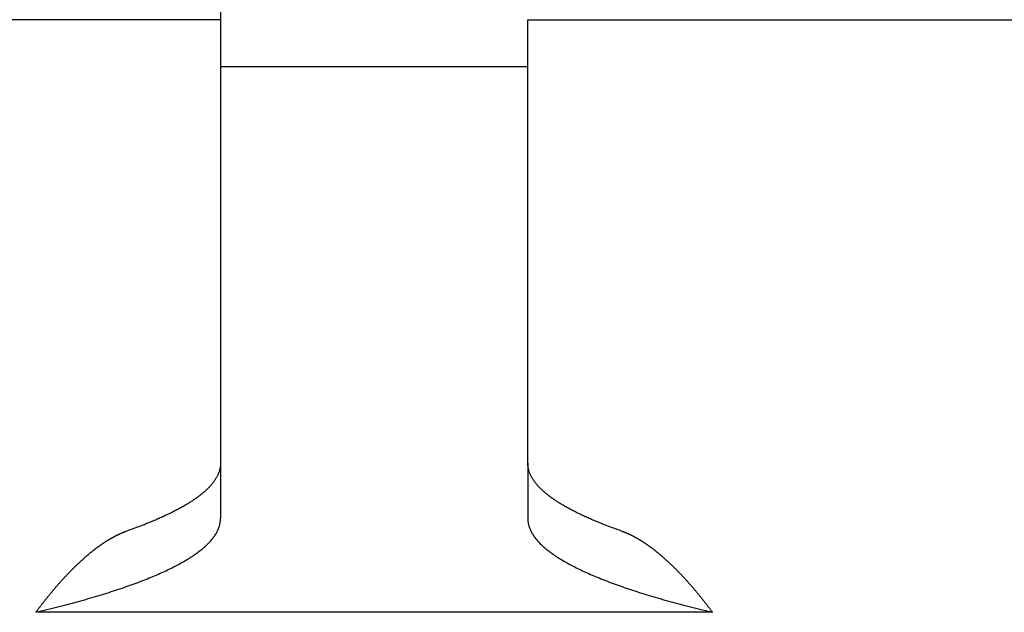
# Model space of a CAD drawing. Extents: x 1917 to 3682, y 1570 to 2675.
# Tile 159 of 166: x 3578 to 3631, y 2615 to 2647. Entities that reach past the tile are written whole.
import ezdxf

# ---------------------------------------------------------------- set-up
doc = ezdxf.new("R2010")
doc.units = 0
doc.header["$MEASUREMENT"] = 0
doc.layers.add('KF_SEQUENZA_5_NW_REAR', color=7, linetype='CONTINUOUS')

# ---------------------------------------------------------------- blocks, each defined once
blk = doc.blocks.new('KF_SEQUENZA_5_NW_REAR')
at = {"layer": 'KF_SEQUENZA_5_NW_REAR'}
for p, q in [((90.5, -0.999692), (90.5, -5.291391)), ((90.5, -5.291391), (-119.5, -5.291391)), ((90.5, -5.291391), (90.5, -29.115377)), ((107, -5.291391), (118.5, -5.291391)), ((107, -29.115377), (107, -5.291391)), ((118.5, -5.291391), (137.5, -5.291391)), ((107, -7.81895), (90.5, -7.81895)), ((90.5, -29.115377), (90.5, -32.089712)), ((107, -29.115377), (107, -32.089712)), ((116.914195, -37.124674), (80.585805, -37.124674))]:
    blk.add_line(p, q, dxfattribs=at)
for points in [[(90.5, -29.1154, 0), (90.4997, -29.1446, 0), (90.4987, -29.1738, 0), (90.4972, -29.203, 0), (90.495, -29.2322, 0), (90.4922, -29.2614, 0), (90.4887, -29.2906, 0), (90.4847, -29.3199, 0), (90.48, -29.3491, 0), (90.4746, -29.3783, 0), (90.4687, -29.4075, 0), (90.4621, -29.4367, 0), (90.4549, -29.4659, 0), (90.4471, -29.4951, 0), (90.4386, -29.5242, 0), (90.4296, -29.5534, 0), (90.4199, -29.5826, 0), (90.4095, -29.6118, 0), (90.3986, -29.641, 0), (90.387, -29.6702, 0), (90.3748, -29.6993, 0), (90.362, -29.7285, 0), (90.3485, -29.7576, 0), (90.3345, -29.7868, 0), (90.3197, -29.8159, 0), (90.3044, -29.8451, 0), (90.2885, -29.8742, 0), (90.2719, -29.9034, 0), (90.2547, -29.9325, 0), (90.2369, -29.9616, 0), (90.2184, -29.9907, 0), (90.1993, -30.0198, 0), (90.1796, -30.0489, 0), (90.1593, -30.078, 0), (90.1384, -30.1071, 0), (90.1168, -30.1362, 0), (90.0946, -30.1652, 0), (90.0718, -30.1943, 0), (90.0484, -30.2234, 0), (90.0243, -30.2524, 0), (89.9996, -30.2814, 0), (89.9743, -30.3105, 0), (89.9484, -30.3395, 0), (89.9219, -30.3685, 0), (89.8947, -30.3975, 0), (89.8669, -30.4265, 0), (89.8385, -30.4554, 0), (89.8095, -30.4844, 0), (89.7798, -30.5134, 0), (89.7495, -30.5423, 0), (89.7186, -30.5712, 0), (89.6871, -30.6002, 0), (89.655, -30.6291, 0), (89.6222, -30.658, 0), (89.5889, -30.6869, 0), (89.5549, -30.7157, 0), (89.5203, -30.7446, 0), (89.485, -30.7734, 0), (89.4492, -30.8023, 0), (89.4127, -30.8311, 0), (89.3757, -30.8599, 0), (89.338, -30.8887, 0), (89.2996, -30.9175, 0), (89.2607, -30.9462, 0), (89.2212, -30.975, 0), (89.181, -31.0037, 0), (89.1402, -31.0325, 0), (89.0988, -31.0612, 0), (89.0568, -31.0899, 0), (89.0142, -31.1185, 0), (88.9709, -31.1472, 0), (88.9271, -31.1758, 0), (88.8826, -31.2045, 0), (88.8375, -31.2331, 0), (88.7918, -31.2617, 0), (88.7455, -31.2903, 0), (88.6986, -31.3188, 0), (88.6511, -31.3474, 0), (88.6029, -31.3759, 0), (88.5542, -31.4044, 0), (88.5048, -31.4329, 0), (88.4548, -31.4614, 0), (88.4042, -31.4898, 0), (88.353, -31.5183, 0), (88.3012, -31.5467, 0), (88.2488, -31.5751, 0), (88.1958, -31.6035, 0), (88.1422, -31.6318, 0), (88.0879, -31.6602, 0), (88.0331, -31.6885, 0), (87.9776, -31.7168, 0), (87.9216, -31.7451, 0), (87.8649, -31.7733, 0), (87.8076, -31.8016, 0), (87.7498, -31.8298, 0), (87.6913, -31.858, 0), (87.6322, -31.8862, 0), (87.5725, -31.9143, 0), (87.5122, -31.9425, 0), (87.4513, -31.9706, 0), (87.3898, -31.9987, 0), (87.3277, -32.0267, 0), (87.265, -32.0548, 0), (87.2017, -32.0828, 0), (87.1378, -32.1108, 0), (87.0733, -32.1388, 0), (87.0082, -32.1667, 0), (86.9425, -32.1946, 0), (86.8762, -32.2225, 0), (86.8093, -32.2504, 0), (86.7419, -32.2783, 0), (86.6738, -32.3061, 0), (86.6051, -32.3339, 0), (86.5358, -32.3617, 0), (86.4659, -32.3894, 0), (86.3955, -32.4171, 0), (86.3244, -32.4448, 0), (86.2527, -32.4725, 0), (86.1805, -32.5002, 0), (86.1076, -32.5278, 0), (86.0342, -32.5554, 0), (85.9602, -32.583, 0), (85.8856, -32.6105, 0), (85.8104, -32.638, 0), (85.7346, -32.6655, 0), (85.6582, -32.693, 0), (85.5812, -32.7204, 0), (85.5037, -32.7478, 0), (85.4255, -32.7752, 0)], [(112.074, -32.7752, 0), (111.996, -32.7478, 0), (111.919, -32.7204, 0), (111.842, -32.693, 0), (111.765, -32.6655, 0), (111.69, -32.638, 0), (111.614, -32.6105, 0), (111.54, -32.583, 0), (111.466, -32.5554, 0), (111.392, -32.5278, 0), (111.32, -32.5002, 0), (111.247, -32.4725, 0), (111.176, -32.4448, 0), (111.105, -32.4171, 0), (111.034, -32.3894, 0), (110.964, -32.3617, 0), (110.895, -32.3339, 0), (110.826, -32.3061, 0), (110.758, -32.2783, 0), (110.691, -32.2504, 0), (110.624, -32.2225, 0), (110.557, -32.1946, 0), (110.492, -32.1667, 0), (110.427, -32.1388, 0), (110.362, -32.1108, 0), (110.298, -32.0828, 0), (110.235, -32.0548, 0), (110.172, -32.0267, 0), (110.11, -31.9987, 0), (110.049, -31.9706, 0), (109.988, -31.9425, 0), (109.927, -31.9143, 0), (109.868, -31.8862, 0), (109.809, -31.858, 0), (109.75, -31.8298, 0), (109.692, -31.8016, 0), (109.635, -31.7733, 0), (109.578, -31.7451, 0), (109.522, -31.7168, 0), (109.467, -31.6885, 0), (109.412, -31.6602, 0), (109.358, -31.6318, 0), (109.304, -31.6035, 0), (109.251, -31.5751, 0), (109.199, -31.5467, 0), (109.147, -31.5183, 0), (109.096, -31.4898, 0), (109.045, -31.4614, 0), (108.995, -31.4329, 0), (108.946, -31.4044, 0), (108.897, -31.3759, 0), (108.849, -31.3474, 0), (108.801, -31.3188, 0), (108.754, -31.2903, 0), (108.708, -31.2617, 0), (108.662, -31.2331, 0), (108.617, -31.2045, 0), (108.573, -31.1758, 0), (108.529, -31.1472, 0), (108.486, -31.1185, 0), (108.443, -31.0899, 0), (108.401, -31.0612, 0), (108.36, -31.0325, 0), (108.319, -31.0037, 0), (108.279, -30.975, 0), (108.239, -30.9462, 0), (108.2, -30.9175, 0), (108.162, -30.8887, 0), (108.124, -30.8599, 0), (108.087, -30.8311, 0), (108.051, -30.8023, 0), (108.015, -30.7734, 0), (107.98, -30.7446, 0), (107.945, -30.7157, 0), (107.911, -30.6869, 0), (107.878, -30.658, 0), (107.845, -30.6291, 0), (107.813, -30.6002, 0), (107.781, -30.5712, 0), (107.75, -30.5423, 0), (107.72, -30.5134, 0), (107.691, -30.4844, 0), (107.662, -30.4554, 0), (107.633, -30.4265, 0), (107.605, -30.3975, 0), (107.578, -30.3685, 0), (107.552, -30.3395, 0), (107.526, -30.3105, 0), (107.5, -30.2814, 0), (107.476, -30.2524, 0), (107.452, -30.2234, 0), (107.428, -30.1943, 0), (107.405, -30.1652, 0), (107.383, -30.1362, 0), (107.362, -30.1071, 0), (107.341, -30.078, 0), (107.32, -30.0489, 0), (107.301, -30.0198, 0), (107.282, -29.9907, 0), (107.263, -29.9616, 0), (107.245, -29.9325, 0), (107.228, -29.9034, 0), (107.212, -29.8742, 0), (107.196, -29.8451, 0), (107.18, -29.8159, 0), (107.166, -29.7868, 0), (107.151, -29.7576, 0), (107.138, -29.7285, 0), (107.125, -29.6993, 0), (107.113, -29.6702, 0), (107.101, -29.641, 0), (107.09, -29.6118, 0), (107.08, -29.5826, 0), (107.07, -29.5534, 0), (107.061, -29.5242, 0), (107.053, -29.4951, 0), (107.045, -29.4659, 0), (107.038, -29.4367, 0), (107.031, -29.4075, 0), (107.025, -29.3783, 0), (107.02, -29.3491, 0), (107.015, -29.3199, 0), (107.011, -29.2906, 0), (107.008, -29.2614, 0), (107.005, -29.2322, 0), (107.003, -29.203, 0), (107.001, -29.1738, 0), (107, -29.1446, 0), (107, -29.1154, 0)], [(80.5858, -37.1247, 0), (80.7369, -37.0887, 0), (80.8869, -37.0526, 0), (81.0358, -37.0164, 0), (81.1836, -36.9802, 0), (81.3304, -36.9439, 0), (81.476, -36.9075, 0), (81.6205, -36.8711, 0), (81.764, -36.8346, 0), (81.9063, -36.798, 0), (82.0476, -36.7613, 0), (82.1877, -36.7245, 0), (82.3267, -36.6877, 0), (82.4646, -36.6508, 0), (82.6014, -36.6139, 0), (82.7371, -36.5769, 0), (82.8717, -36.5398, 0), (83.0051, -36.5026, 0), (83.1375, -36.4654, 0), (83.2687, -36.4281, 0), (83.3988, -36.3907, 0), (83.5277, -36.3532, 0), (83.6556, -36.3157, 0), (83.7823, -36.2782, 0), (83.9078, -36.2405, 0), (84.0323, -36.2029, 0), (84.1556, -36.1651, 0), (84.2777, -36.1273, 0), (84.3987, -36.0894, 0), (84.5186, -36.0514, 0), (84.6374, -36.0134, 0), (84.7549, -35.9754, 0), (84.8714, -35.9372, 0), (84.9867, -35.8991, 0), (85.1008, -35.8608, 0), (85.2138, -35.8225, 0), (85.3256, -35.7841, 0), (85.4363, -35.7457, 0), (85.5458, -35.7072, 0), (85.6542, -35.6687, 0), (85.7614, -35.6301, 0), (85.8674, -35.5915, 0), (85.9723, -35.5528, 0), (86.076, -35.514, 0), (86.1786, -35.4752, 0), (86.2799, -35.4364, 0), (86.3801, -35.3975, 0), (86.4792, -35.3585, 0), (86.577, -35.3195, 0), (86.6737, -35.2805, 0), (86.7692, -35.2413, 0), (86.8635, -35.2022, 0), (86.9567, -35.163, 0), (87.0486, -35.1237, 0), (87.1394, -35.0844, 0), (87.229, -35.0451, 0), (87.3174, -35.0057, 0), (87.4046, -34.9663, 0), (87.4906, -34.9268, 0), (87.5755, -34.8873, 0), (87.6591, -34.8477, 0), (87.7416, -34.8081, 0), (87.8229, -34.7684, 0), (87.9029, -34.7287, 0), (87.9818, -34.689, 0), (88.0595, -34.6492, 0), (88.136, -34.6094, 0), (88.2113, -34.5696, 0), (88.2853, -34.5297, 0), (88.3582, -34.4898, 0), (88.4299, -34.4498, 0), (88.5004, -34.4098, 0), (88.5696, -34.3697, 0), (88.6377, -34.3297, 0), (88.7045, -34.2896, 0), (88.7702, -34.2494, 0), (88.8346, -34.2093, 0), (88.8978, -34.169, 0), (88.9599, -34.1288, 0), (89.0207, -34.0885, 0), (89.0802, -34.0482, 0), (89.1386, -34.0079, 0), (89.1958, -33.9675, 0), (89.2517, -33.9271, 0), (89.3064, -33.8867, 0), (89.36, -33.8463, 0), (89.4122, -33.8058, 0), (89.4633, -33.7653, 0), (89.5132, -33.7248, 0), (89.5618, -33.6842, 0), (89.6092, -33.6437, 0), (89.6554, -33.6031, 0), (89.7004, -33.5624, 0), (89.7441, -33.5218, 0), (89.7866, -33.4811, 0), (89.8279, -33.4404, 0), (89.868, -33.3997, 0), (89.9068, -33.359, 0), (89.9444, -33.3182, 0), (89.9808, -33.2775, 0), (90.0159, -33.2367, 0), (90.0499, -33.1959, 0), (90.0826, -33.155, 0), (90.114, -33.1142, 0), (90.1443, -33.0733, 0), (90.1733, -33.0325, 0), (90.2011, -32.9916, 0), (90.2276, -32.9507, 0), (90.2529, -32.9098, 0), (90.277, -32.8689, 0), (90.2998, -32.8279, 0), (90.3215, -32.787, 0), (90.3418, -32.746, 0), (90.361, -32.705, 0), (90.3789, -32.6641, 0), (90.3956, -32.6231, 0), (90.411, -32.5821, 0), (90.4252, -32.5411, 0), (90.4382, -32.5001, 0), (90.4499, -32.459, 0), (90.4604, -32.418, 0), (90.4697, -32.377, 0), (90.4778, -32.336, 0), (90.4845, -32.2949, 0), (90.4901, -32.2539, 0), (90.4944, -32.2128, 0), (90.4975, -32.1718, 0), (90.4994, -32.1308, 0), (90.5, -32.0897, 0)], [(107, -32.0897, 0), (107.001, -32.1308, 0), (107.002, -32.1718, 0), (107.006, -32.2128, 0), (107.01, -32.2539, 0), (107.015, -32.2949, 0), (107.022, -32.336, 0), (107.03, -32.377, 0), (107.04, -32.418, 0), (107.05, -32.459, 0), (107.062, -32.5001, 0), (107.075, -32.5411, 0), (107.089, -32.5821, 0), (107.104, -32.6231, 0), (107.121, -32.6641, 0), (107.139, -32.705, 0), (107.158, -32.746, 0), (107.179, -32.787, 0), (107.2, -32.8279, 0), (107.223, -32.8689, 0), (107.247, -32.9098, 0), (107.272, -32.9507, 0), (107.299, -32.9916, 0), (107.327, -33.0325, 0), (107.356, -33.0733, 0), (107.386, -33.1142, 0), (107.417, -33.155, 0), (107.45, -33.1959, 0), (107.484, -33.2367, 0), (107.519, -33.2775, 0), (107.556, -33.3182, 0), (107.593, -33.359, 0), (107.632, -33.3997, 0), (107.672, -33.4404, 0), (107.713, -33.4811, 0), (107.756, -33.5218, 0), (107.8, -33.5624, 0), (107.845, -33.6031, 0), (107.891, -33.6437, 0), (107.938, -33.6842, 0), (107.987, -33.7248, 0), (108.037, -33.7653, 0), (108.088, -33.8058, 0), (108.14, -33.8463, 0), (108.194, -33.8867, 0), (108.248, -33.9271, 0), (108.304, -33.9675, 0), (108.361, -34.0079, 0), (108.42, -34.0482, 0), (108.479, -34.0885, 0), (108.54, -34.1288, 0), (108.602, -34.169, 0), (108.665, -34.2093, 0), (108.73, -34.2494, 0), (108.795, -34.2896, 0), (108.862, -34.3297, 0), (108.93, -34.3697, 0), (109, -34.4098, 0), (109.07, -34.4498, 0), (109.142, -34.4898, 0), (109.215, -34.5297, 0), (109.289, -34.5696, 0), (109.364, -34.6094, 0), (109.441, -34.6492, 0), (109.518, -34.689, 0), (109.597, -34.7287, 0), (109.677, -34.7684, 0), (109.758, -34.8081, 0), (109.841, -34.8477, 0), (109.925, -34.8873, 0), (110.009, -34.9268, 0), (110.095, -34.9663, 0), (110.183, -35.0057, 0), (110.271, -35.0451, 0), (110.361, -35.0844, 0), (110.451, -35.1237, 0), (110.543, -35.163, 0), (110.636, -35.2022, 0), (110.731, -35.2413, 0), (110.826, -35.2805, 0), (110.923, -35.3195, 0), (111.021, -35.3585, 0), (111.12, -35.3975, 0), (111.22, -35.4364, 0), (111.321, -35.4752, 0), (111.424, -35.514, 0), (111.528, -35.5528, 0), (111.633, -35.5915, 0), (111.739, -35.6301, 0), (111.846, -35.6687, 0), (111.954, -35.7072, 0), (112.064, -35.7457, 0), (112.174, -35.7841, 0), (112.286, -35.8225, 0), (112.399, -35.8608, 0), (112.513, -35.8991, 0), (112.629, -35.9372, 0), (112.745, -35.9754, 0), (112.863, -36.0134, 0), (112.981, -36.0514, 0), (113.101, -36.0894, 0), (113.222, -36.1273, 0), (113.344, -36.1651, 0), (113.468, -36.2029, 0), (113.592, -36.2405, 0), (113.718, -36.2782, 0), (113.844, -36.3157, 0), (113.972, -36.3532, 0), (114.101, -36.3907, 0), (114.231, -36.4281, 0), (114.363, -36.4654, 0), (114.495, -36.5026, 0), (114.628, -36.5398, 0), (114.763, -36.5769, 0), (114.899, -36.6139, 0), (115.035, -36.6508, 0), (115.173, -36.6877, 0), (115.312, -36.7245, 0), (115.452, -36.7613, 0), (115.594, -36.798, 0), (115.736, -36.8346, 0), (115.879, -36.8711, 0), (116.024, -36.9075, 0), (116.17, -36.9439, 0), (116.316, -36.9802, 0), (116.464, -37.0164, 0), (116.613, -37.0526, 0), (116.763, -37.0887, 0), (116.914, -37.1247, 0)], [(80.5858, -37.1247, 0), (80.6061, -37.0973, 0), (80.6263, -37.07, 0), (80.6466, -37.0427, 0), (80.6669, -37.0155, 0), (80.6872, -36.9884, 0), (80.7075, -36.9613, 0), (80.7278, -36.9343, 0), (80.7481, -36.9074, 0), (80.7684, -36.8806, 0), (80.7888, -36.8538, 0), (80.8091, -36.8271, 0), (80.8294, -36.8004, 0), (80.8498, -36.7738, 0), (80.8701, -36.7473, 0), (80.8904, -36.7209, 0), (80.9108, -36.6945, 0), (80.9311, -36.6682, 0), (80.9515, -36.6419, 0), (80.9719, -36.6158, 0), (80.9922, -36.5897, 0), (81.0126, -36.5636, 0), (81.0329, -36.5377, 0), (81.0533, -36.5118, 0), (81.0737, -36.486, 0), (81.0941, -36.4602, 0), (81.1144, -36.4346, 0), (81.1348, -36.409, 0), (81.1552, -36.3834, 0), (81.1755, -36.358, 0), (81.1959, -36.3326, 0), (81.2163, -36.3073, 0), (81.2367, -36.2821, 0), (81.2571, -36.2569, 0), (81.2774, -36.2318, 0), (81.2978, -36.2068, 0), (81.3182, -36.1818, 0), (81.3386, -36.157, 0), (81.3589, -36.1322, 0), (81.3793, -36.1074, 0), (81.3997, -36.0828, 0), (81.4201, -36.0582, 0), (81.4404, -36.0337, 0), (81.4608, -36.0093, 0), (81.4811, -35.985, 0), (81.5015, -35.9607, 0), (81.5219, -35.9365, 0), (81.5422, -35.9124, 0), (81.5626, -35.8883, 0), (81.5829, -35.8644, 0), (81.6033, -35.8405, 0), (81.6236, -35.8167, 0), (81.6439, -35.7929, 0), (81.6643, -35.7693, 0), (81.6846, -35.7457, 0), (81.7049, -35.7222, 0), (81.7252, -35.6988, 0), (81.7455, -35.6754, 0), (81.7659, -35.6521, 0), (81.7862, -35.629, 0), (81.8065, -35.6058, 0), (81.8267, -35.5828, 0), (81.847, -35.5599, 0), (81.8673, -35.537, 0), (81.8876, -35.5142, 0), (81.9078, -35.4915, 0), (81.9281, -35.4689, 0), (81.9483, -35.4463, 0), (81.9686, -35.4239, 0), (81.9888, -35.4015, 0), (82.009, -35.3792, 0), (82.0292, -35.357, 0), (82.0494, -35.3348, 0), (82.0696, -35.3128, 0), (82.0898, -35.2908, 0), (82.11, -35.2689, 0), (82.1302, -35.2471, 0), (82.1503, -35.2253, 0), (82.1705, -35.2037, 0), (82.1906, -35.1821, 0), (82.2108, -35.1606, 0), (82.2309, -35.1392, 0), (82.251, -35.1179, 0), (82.2711, -35.0967, 0), (82.2912, -35.0756, 0), (82.3113, -35.0545, 0), (82.3313, -35.0335, 0), (82.3514, -35.0126, 0), (82.3714, -34.9918, 0), (82.3915, -34.9711, 0), (82.4115, -34.9504, 0), (82.4315, -34.9298, 0), (82.4515, -34.9094, 0), (82.4715, -34.889, 0), (82.4915, -34.8687, 0), (82.5115, -34.8484, 0), (82.5314, -34.8283, 0), (82.5513, -34.8082, 0), (82.5713, -34.7883, 0), (82.5912, -34.7684, 0), (82.6111, -34.7486, 0), (82.631, -34.7289, 0), (82.6508, -34.7092, 0), (82.6707, -34.6897, 0), (82.6905, -34.6702, 0), (82.7104, -34.6508, 0), (82.7302, -34.6316, 0), (82.75, -34.6124, 0), (82.7698, -34.5932, 0), (82.7895, -34.5742, 0), (82.8093, -34.5553, 0), (82.829, -34.5364, 0), (82.8488, -34.5177, 0), (82.8685, -34.499, 0), (82.8882, -34.4804, 0), (82.9078, -34.4619, 0), (82.9275, -34.4435, 0), (82.9471, -34.4251, 0), (82.9668, -34.4069, 0), (82.9864, -34.3887, 0), (83.006, -34.3706, 0), (83.0256, -34.3527, 0), (83.0451, -34.3348, 0), (83.0647, -34.317, 0), (83.0842, -34.2993, 0), (83.1037, -34.2816, 0), (83.1232, -34.2641, 0), (83.1426, -34.2466, 0), (83.1621, -34.2293, 0), (83.1815, -34.212, 0), (83.2009, -34.1948, 0), (83.2203, -34.1777, 0), (83.2397, -34.1607, 0), (83.2591, -34.1438, 0), (83.2784, -34.127, 0), (83.2977, -34.1102, 0), (83.317, -34.0936, 0), (83.3363, -34.077, 0), (83.3555, -34.0606, 0), (83.3748, -34.0442, 0), (83.394, -34.0279, 0), (83.4132, -34.0117, 0), (83.4323, -33.9956, 0), (83.4515, -33.9796, 0), (83.4706, -33.9637, 0), (83.4897, -33.9478, 0), (83.5088, -33.9321, 0), (83.5279, -33.9164, 0), (83.5469, -33.9009, 0), (83.5659, -33.8854, 0), (83.5849, -33.87, 0), (83.6039, -33.8548, 0), (83.6229, -33.8396, 0), (83.6418, -33.8245, 0), (83.6607, -33.8095, 0), (83.6796, -33.7945, 0), (83.6984, -33.7797, 0), (83.7173, -33.765, 0), (83.7361, -33.7504, 0), (83.7549, -33.7358, 0), (83.7736, -33.7214, 0), (83.7924, -33.707, 0), (83.8111, -33.6927, 0), (83.8298, -33.6786, 0), (83.8484, -33.6645, 0), (83.8671, -33.6505, 0), (83.8857, -33.6366, 0), (83.9043, -33.6228, 0), (83.9228, -33.6091, 0), (83.9414, -33.5955, 0), (83.9599, -33.582, 0), (83.9783, -33.5686, 0), (83.9968, -33.5553, 0), (84.0152, -33.542, 0), (84.0336, -33.5289, 0), (84.052, -33.5158, 0), (84.0704, -33.5029, 0), (84.0887, -33.49, 0), (84.107, -33.4773, 0), (84.1253, -33.4646, 0), (84.1435, -33.452, 0), (84.1617, -33.4395, 0), (84.1799, -33.4271, 0), (84.1981, -33.4148, 0), (84.2162, -33.4026, 0), (84.2343, -33.3905, 0), (84.2524, -33.3785, 0), (84.2704, -33.3666, 0), (84.2885, -33.3548, 0), (84.3064, -33.343, 0), (84.3244, -33.3314, 0), (84.3423, -33.3198, 0), (84.3603, -33.3084, 0), (84.3781, -33.297, 0), (84.396, -33.2858, 0), (84.4138, -33.2746, 0), (84.4316, -33.2635, 0), (84.4494, -33.2525, 0), (84.4671, -33.2416, 0), (84.4848, -33.2308, 0), (84.5025, -33.2201, 0), (84.5201, -33.2095, 0), (84.5377, -33.199, 0), (84.5553, -33.1886, 0), (84.5729, -33.1782, 0), (84.5904, -33.168, 0), (84.6079, -33.1579, 0), (84.6254, -33.1478, 0), (84.6428, -33.1378, 0), (84.6602, -33.128, 0), (84.6776, -33.1182, 0), (84.6949, -33.1085, 0), (84.7122, -33.099, 0), (84.7295, -33.0895, 0), (84.7468, -33.0801, 0), (84.764, -33.0708, 0), (84.7812, -33.0616, 0), (84.7983, -33.0524, 0), (84.8154, -33.0434, 0), (84.8325, -33.0345, 0), (84.8496, -33.0256, 0), (84.8666, -33.0169, 0), (84.8836, -33.0083, 0), (84.9006, -32.9997, 0), (84.9175, -32.9912, 0), (84.9344, -32.9829, 0), (84.9513, -32.9746, 0), (84.9681, -32.9664, 0), (84.9849, -32.9583, 0), (85.0016, -32.9503, 0), (85.0184, -32.9424, 0), (85.0351, -32.9346, 0), (85.0517, -32.9269, 0), (85.0684, -32.9193, 0), (85.085, -32.9117, 0), (85.1015, -32.9043, 0), (85.1181, -32.897, 0), (85.1346, -32.8897, 0), (85.151, -32.8826, 0), (85.1674, -32.8755, 0), (85.1838, -32.8685, 0), (85.2002, -32.8617, 0), (85.2165, -32.8549, 0), (85.2328, -32.8482, 0), (85.2491, -32.8416, 0), (85.2653, -32.8351, 0), (85.2815, -32.8287, 0), (85.2976, -32.8223, 0), (85.3137, -32.8161, 0), (85.3298, -32.81, 0), (85.3458, -32.804, 0), (85.3618, -32.798, 0), (85.3778, -32.7922, 0), (85.3938, -32.7864, 0), (85.4096, -32.7807, 0), (85.4255, -32.7752, 0)], [(112.074, -32.7752, 0), (112.09, -32.7807, 0), (112.106, -32.7864, 0), (112.122, -32.7922, 0), (112.138, -32.798, 0), (112.154, -32.804, 0), (112.17, -32.81, 0), (112.186, -32.8162, 0), (112.203, -32.8224, 0), (112.219, -32.8287, 0), (112.235, -32.8352, 0), (112.251, -32.8417, 0), (112.267, -32.8483, 0), (112.284, -32.855, 0), (112.3, -32.8618, 0), (112.316, -32.8687, 0), (112.333, -32.8756, 0), (112.349, -32.8827, 0), (112.366, -32.8899, 0), (112.382, -32.8971, 0), (112.399, -32.9045, 0), (112.415, -32.9119, 0), (112.432, -32.9195, 0), (112.449, -32.9271, 0), (112.465, -32.9348, 0), (112.482, -32.9427, 0), (112.499, -32.9506, 0), (112.516, -32.9586, 0), (112.532, -32.9667, 0), (112.549, -32.9749, 0), (112.566, -32.9831, 0), (112.583, -32.9915, 0), (112.6, -33, 0), (112.617, -33.0085, 0), (112.634, -33.0172, 0), (112.651, -33.026, 0), (112.668, -33.0348, 0), (112.685, -33.0437, 0), (112.702, -33.0528, 0), (112.719, -33.0619, 0), (112.737, -33.0711, 0), (112.754, -33.0804, 0), (112.771, -33.0898, 0), (112.788, -33.0993, 0), (112.806, -33.1089, 0), (112.823, -33.1186, 0), (112.84, -33.1284, 0), (112.858, -33.1382, 0), (112.875, -33.1482, 0), (112.893, -33.1582, 0), (112.91, -33.1684, 0), (112.928, -33.1786, 0), (112.945, -33.189, 0), (112.963, -33.1994, 0), (112.981, -33.2099, 0), (112.998, -33.2205, 0), (113.016, -33.2312, 0), (113.034, -33.242, 0), (113.051, -33.2529, 0), (113.069, -33.2639, 0), (113.087, -33.275, 0), (113.105, -33.2862, 0), (113.123, -33.2974, 0), (113.14, -33.3088, 0), (113.158, -33.3203, 0), (113.176, -33.3318, 0), (113.194, -33.3434, 0), (113.212, -33.3552, 0), (113.23, -33.367, 0), (113.248, -33.3789, 0), (113.266, -33.3909, 0), (113.284, -33.403, 0), (113.303, -33.4152, 0), (113.321, -33.4275, 0), (113.339, -33.4399, 0), (113.357, -33.4524, 0), (113.375, -33.465, 0), (113.394, -33.4777, 0), (113.412, -33.4904, 0), (113.43, -33.5033, 0), (113.448, -33.5162, 0), (113.467, -33.5293, 0), (113.485, -33.5424, 0), (113.504, -33.5556, 0), (113.522, -33.5689, 0), (113.541, -33.5823, 0), (113.559, -33.5959, 0), (113.578, -33.6095, 0), (113.596, -33.6231, 0), (113.615, -33.6369, 0), (113.633, -33.6508, 0), (113.652, -33.6648, 0), (113.671, -33.6789, 0), (113.689, -33.693, 0), (113.708, -33.7073, 0), (113.727, -33.7216, 0), (113.745, -33.7361, 0), (113.764, -33.7506, 0), (113.783, -33.7652, 0), (113.802, -33.7799, 0), (113.821, -33.7947, 0), (113.84, -33.8097, 0), (113.858, -33.8246, 0), (113.877, -33.8397, 0), (113.896, -33.8549, 0), (113.915, -33.8702, 0), (113.934, -33.8855, 0), (113.953, -33.901, 0), (113.972, -33.9165, 0), (113.991, -33.9322, 0), (114.01, -33.9479, 0), (114.029, -33.9637, 0), (114.049, -33.9796, 0), (114.068, -33.9956, 0), (114.087, -34.0117, 0), (114.106, -34.0279, 0), (114.125, -34.0442, 0), (114.144, -34.0606, 0), (114.164, -34.077, 0), (114.183, -34.0936, 0), (114.202, -34.1102, 0), (114.222, -34.1269, 0), (114.241, -34.1437, 0), (114.26, -34.1606, 0), (114.28, -34.1776, 0), (114.299, -34.1947, 0), (114.318, -34.2119, 0), (114.338, -34.2291, 0), (114.357, -34.2465, 0), (114.377, -34.2639, 0), (114.396, -34.2814, 0), (114.416, -34.2991, 0), (114.435, -34.3168, 0), (114.455, -34.3346, 0), (114.474, -34.3524, 0), (114.494, -34.3704, 0), (114.513, -34.3885, 0), (114.533, -34.4066, 0), (114.553, -34.4248, 0), (114.572, -34.4431, 0), (114.592, -34.4616, 0), (114.611, -34.48, 0), (114.631, -34.4986, 0), (114.651, -34.5173, 0), (114.671, -34.5361, 0), (114.69, -34.5549, 0), (114.71, -34.5738, 0), (114.73, -34.5928, 0), (114.75, -34.6119, 0), (114.769, -34.6311, 0), (114.789, -34.6504, 0), (114.809, -34.6698, 0), (114.829, -34.6892, 0), (114.849, -34.7087, 0), (114.869, -34.7283, 0), (114.888, -34.748, 0), (114.908, -34.7678, 0), (114.928, -34.7877, 0), (114.948, -34.8077, 0), (114.968, -34.8277, 0), (114.988, -34.8478, 0), (115.008, -34.8681, 0), (115.028, -34.8883, 0), (115.048, -34.9087, 0), (115.068, -34.9292, 0), (115.088, -34.9497, 0), (115.108, -34.9704, 0), (115.128, -34.9911, 0), (115.148, -35.0119, 0), (115.168, -35.0328, 0), (115.188, -35.0538, 0), (115.208, -35.0748, 0), (115.228, -35.0959, 0), (115.248, -35.1172, 0), (115.268, -35.1385, 0), (115.288, -35.1599, 0), (115.309, -35.1813, 0), (115.329, -35.2029, 0), (115.349, -35.2245, 0), (115.369, -35.2462, 0), (115.389, -35.268, 0), (115.409, -35.2899, 0), (115.43, -35.3119, 0), (115.45, -35.3339, 0), (115.47, -35.356, 0), (115.49, -35.3782, 0), (115.51, -35.4005, 0), (115.531, -35.4229, 0), (115.551, -35.4454, 0), (115.571, -35.4679, 0), (115.591, -35.4905, 0), (115.612, -35.5132, 0), (115.632, -35.536, 0), (115.652, -35.5588, 0), (115.672, -35.5818, 0), (115.693, -35.6048, 0), (115.713, -35.6279, 0), (115.733, -35.6511, 0), (115.754, -35.6743, 0), (115.774, -35.6977, 0), (115.794, -35.7211, 0), (115.814, -35.7446, 0), (115.835, -35.7682, 0), (115.855, -35.7918, 0), (115.875, -35.8156, 0), (115.896, -35.8394, 0), (115.916, -35.8633, 0), (115.937, -35.8872, 0), (115.957, -35.9113, 0), (115.977, -35.9354, 0), (115.998, -35.9596, 0), (116.018, -35.9839, 0), (116.038, -36.0082, 0), (116.059, -36.0326, 0), (116.079, -36.0572, 0), (116.099, -36.0817, 0), (116.12, -36.1064, 0), (116.14, -36.1311, 0), (116.161, -36.1559, 0), (116.181, -36.1808, 0), (116.201, -36.2058, 0), (116.222, -36.2308, 0), (116.242, -36.2559, 0), (116.263, -36.2811, 0), (116.283, -36.3063, 0), (116.303, -36.3317, 0), (116.324, -36.3571, 0), (116.344, -36.3825, 0), (116.364, -36.4081, 0), (116.385, -36.4337, 0), (116.405, -36.4594, 0), (116.426, -36.4852, 0), (116.446, -36.511, 0), (116.466, -36.5369, 0), (116.487, -36.5629, 0), (116.507, -36.5889, 0), (116.528, -36.6151, 0), (116.548, -36.6413, 0), (116.568, -36.6675, 0), (116.589, -36.6939, 0), (116.609, -36.7203, 0), (116.629, -36.7467, 0), (116.65, -36.7733, 0), (116.67, -36.7999, 0), (116.691, -36.8266, 0), (116.711, -36.8533, 0), (116.731, -36.8802, 0), (116.752, -36.9071, 0), (116.772, -36.934, 0), (116.792, -36.9611, 0), (116.813, -36.9882, 0), (116.833, -37.0153, 0), (116.853, -37.0426, 0), (116.874, -37.0699, 0), (116.894, -37.0972, 0), (116.914, -37.1247, 0)]]:
    blk.add_polyline3d(points, dxfattribs=at)

msp = doc.modelspace()

# ---------------------------------------------------------------- block references
at = {"layer": 'KF_SEQUENZA_5_NW_REAR'}
msp.add_blockref('KF_SEQUENZA_5_NW_REAR', (3498.094, 2652.435), dxfattribs=at)

doc.saveas('drawing.dxf')
